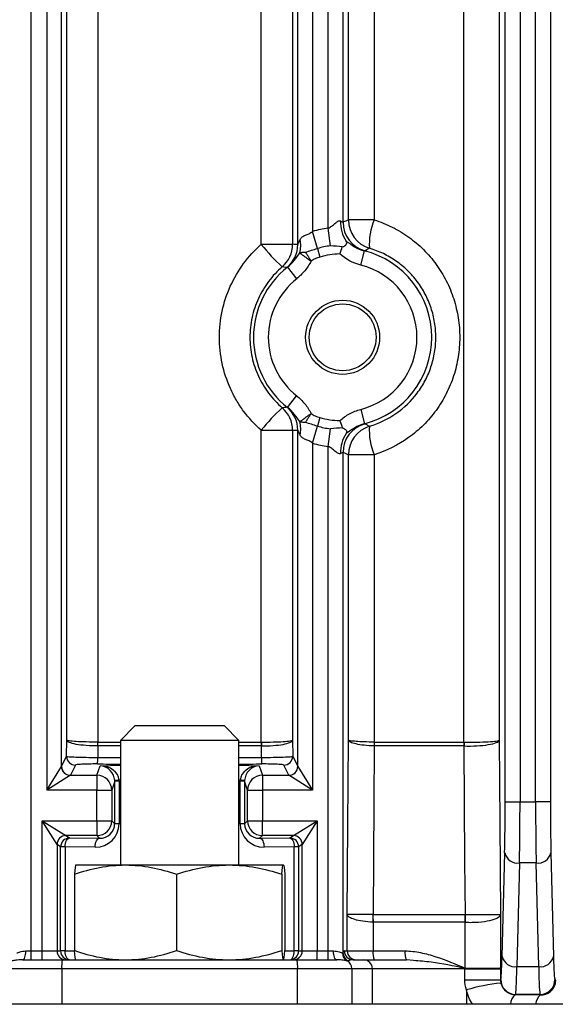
# Model space of a CAD drawing. Header units: millimetres. Extents: x -1311 to -483, y -267 to 512.
# Tile 19 of 58: x -897 to -878, y -213 to -179. Entities that reach past the tile are written whole.
import ezdxf

# ---------------------------------------------------------------- set-up
doc = ezdxf.new("R2010")
doc.units = ezdxf.units.MM

msp = doc.modelspace()

# ---------------------------------------------------------------- linework, layer by layer
at = {"color": 7, "linetype": 'Continuous', "lineweight": 25}
for p, q in [((-896.144, -210.862), (-896.144, -101.462)), ((-880.144, -205.829), (-880.144, -106.495)), ((-879.644, -106.495), (-879.644, -205.829)), ((-879.118, -205.829), (-879.118, -106.495)), ((-878.619, -106.495), (-878.619, -205.829)), ((-895.618, -106.888), (-895.618, -205.437)), ((-895.119, -204.637), (-895.119, -107.688)), ((-894.943, -203.753), (-894.943, -108.572)), ((-893.887, -108.506), (-893.887, -203.819)), ((-881.538, -203.819), (-881.538, -108.506)), ((-880.343, -108.572), (-880.343, -203.753)), ((-888.375, -187.026), (-888.375, -125.299)), ((-887.319, -125.299), (-887.319, -187.026)), ((-887.144, -187.033), (-887.144, -125.292)), ((-886.644, -125.736), (-886.644, -186.589)), ((-886.118, -186.48), (-886.118, -125.844)), ((-885.619, -126.046), (-885.619, -186.279)), ((-885.434, -186.203), (-885.434, -126.122)), ((-884.568, -126.122), (-884.568, -186.203)), ((-884.568, -186.203), (-885.434, -186.203)), ((-886.481, -187.166), (-886.644, -186.589)), ((-886.04, -187.075), (-886.118, -186.48)), ((-888.375, -187.026), (-887.319, -187.026)), ((-886.481, -187.166), (-886.399, -187.455)), ((-885.02, -187.729), (-884.898, -187.245)), ((-887.491, -187.797), (-887.182, -188.19)), ((-887.491, -192.528), (-887.182, -192.135)), ((-885.02, -192.595), (-884.898, -193.08)), ((-886.399, -192.87), (-886.481, -193.158)), ((-888.375, -203.819), (-888.375, -193.299)), ((-888.375, -193.299), (-887.319, -193.299)), ((-887.319, -193.299), (-887.319, -203.753)), ((-887.144, -204.637), (-887.144, -193.292)), ((-886.644, -193.736), (-886.481, -193.158)), ((-886.118, -193.844), (-886.04, -193.25)), ((-886.644, -193.736), (-886.644, -205.437)), ((-886.118, -210.862), (-886.118, -193.844)), ((-885.619, -194.046), (-885.619, -210.924)), ((-885.434, -203.753), (-885.434, -194.122)), ((-884.568, -194.122), (-885.434, -194.122)), ((-884.568, -194.122), (-884.568, -203.819)), ((-892.631, -203.262), (-893.131, -203.762)), ((-892.631, -203.262), (-889.631, -203.262)), ((-889.131, -203.762), (-889.631, -203.262)), ((-894.947, -204.294), (-894.943, -203.753)), ((-893.887, -203.819), (-893.131, -203.819)), ((-893.131, -203.762), (-893.131, -207.962)), ((-893.13, -203.762), (-893.131, -203.762)), ((-889.131, -203.762), (-893.13, -203.762)), ((-889.131, -207.962), (-889.131, -203.762)), ((-889.131, -203.819), (-888.375, -203.819)), ((-887.319, -203.753), (-887.316, -204.294)), ((-884.565, -203.819), (-881.538, -203.819)), ((-893.889, -203.948), (-893.892, -204.334)), ((-893.888, -203.948), (-893.889, -203.948)), ((-893.131, -203.948), (-893.888, -203.948)), ((-888.374, -203.948), (-889.131, -203.948)), ((-888.371, -204.334), (-888.374, -203.948)), ((-888.374, -203.948), (-888.374, -203.948)), ((-881.535, -203.948), (-884.563, -203.948)), ((-895.119, -204.637), (-894.947, -204.294)), ((-894.647, -204.593), (-894.819, -204.936)), ((-893.815, -204.615), (-893.131, -204.595)), ((-889.131, -204.336), (-888.371, -204.334)), ((-889.131, -204.595), (-888.447, -204.615)), ((-887.444, -204.936), (-887.615, -204.593)), ((-887.316, -204.294), (-887.144, -204.637)), ((-895.618, -205.437), (-895.119, -204.638)), ((-893.923, -204.938), (-893.815, -204.615)), ((-888.447, -204.615), (-888.34, -204.938)), ((-887.144, -204.638), (-886.644, -205.437)), ((-894.82, -204.938), (-895.618, -205.437)), ((-894.82, -204.938), (-893.923, -204.938)), ((-893.923, -204.938), (-893.923, -205.437)), ((-893.323, -205.138), (-893.423, -205.437)), ((-893.323, -206.57), (-893.323, -205.138)), ((-893.173, -205.138), (-893.323, -205.138)), ((-893.131, -205.102), (-893.174, -205.103)), ((-893.173, -205.138), (-893.173, -206.57)), ((-889.088, -205.103), (-889.131, -205.102)), ((-889.089, -206.57), (-889.089, -205.138)), ((-888.939, -205.138), (-889.089, -205.138)), ((-888.84, -205.437), (-888.939, -205.138)), ((-888.939, -205.138), (-888.939, -206.57)), ((-888.34, -204.938), (-888.34, -205.437)), ((-888.34, -204.938), (-887.443, -204.938)), ((-886.644, -205.437), (-887.443, -204.938)), ((-893.923, -205.437), (-895.618, -205.437)), ((-893.923, -206.471), (-893.923, -205.437)), ((-893.923, -205.437), (-893.423, -205.437)), ((-893.423, -205.437), (-893.423, -206.471)), ((-888.84, -206.471), (-888.84, -205.437)), ((-888.84, -205.437), (-888.34, -205.437)), ((-888.34, -205.437), (-888.34, -206.471)), ((-886.644, -205.437), (-888.34, -205.437)), ((-880.144, -205.829), (-879.644, -205.829)), ((-879.644, -205.829), (-879.118, -205.829)), ((-878.619, -205.829), (-879.118, -205.829)), ((-895.269, -207.271), (-895.768, -206.471)), ((-895.768, -210.862), (-895.768, -206.471)), ((-895.768, -206.471), (-893.923, -206.471)), ((-895.768, -206.471), (-894.969, -206.971)), ((-893.923, -206.471), (-893.923, -206.971)), ((-893.923, -206.471), (-893.423, -206.471)), ((-893.423, -206.471), (-893.323, -206.57)), ((-893.173, -206.57), (-893.323, -206.57)), ((-888.939, -206.57), (-889.089, -206.57)), ((-888.939, -206.57), (-888.84, -206.471)), ((-888.84, -206.471), (-888.34, -206.471)), ((-888.34, -206.471), (-886.494, -206.471)), ((-888.34, -206.971), (-888.34, -206.471)), ((-887.294, -206.971), (-886.494, -206.471)), ((-886.494, -206.471), (-886.994, -207.271)), ((-886.494, -206.471), (-886.494, -210.862)), ((-893.923, -206.971), (-894.969, -206.971)), ((-894.969, -206.971), (-894.847, -207.052)), ((-894.847, -207.052), (-893.831, -207.062)), ((-893.831, -207.062), (-893.923, -206.971)), ((-888.34, -206.971), (-888.431, -207.062)), ((-888.431, -207.062), (-887.416, -207.052)), ((-887.294, -206.971), (-888.34, -206.971)), ((-887.416, -207.052), (-887.294, -206.971)), ((-895.269, -207.271), (-895.269, -210.862)), ((-895.147, -207.352), (-895.268, -207.271)), ((-895.147, -210.862), (-895.147, -207.352)), ((-894.997, -207.352), (-895.147, -207.352)), ((-893.981, -207.362), (-894.997, -207.352)), ((-894.997, -207.352), (-894.997, -210.862)), ((-887.266, -207.352), (-888.281, -207.362)), ((-887.116, -207.352), (-887.266, -207.352)), ((-887.266, -210.862), (-887.266, -207.352)), ((-886.994, -207.271), (-887.116, -207.352)), ((-887.116, -207.352), (-887.116, -210.862)), ((-886.994, -210.862), (-886.994, -207.271)), ((-880.249, -211.048), (-880.162, -207.55)), ((-878.601, -207.55), (-878.514, -211.048)), ((-879.662, -207.894), (-879.749, -211.392)), ((-879.1, -207.894), (-879.662, -207.894)), ((-879.014, -211.392), (-879.1, -207.894)), ((-894.63, -207.962), (-892.959, -207.962)), ((-892.959, -207.962), (-889.461, -207.962)), ((-889.461, -207.962), (-887.633, -207.962)), ((-894.683, -208.275), (-894.683, -210.85)), ((-891.236, -208.275), (-891.236, -210.85)), ((-887.685, -208.275), (-887.685, -210.85)), ((-887.58, -208.275), (-887.58, -210.85)), ((-885.475, -210.862), (-885.475, -209.631)), ((-884.605, -209.894), (-884.605, -210.862)), ((-884.599, -209.635), (-881.498, -209.635)), ((-881.491, -209.894), (-884.594, -209.894)), ((-881.491, -211.444), (-881.491, -209.894)), ((-880.301, -209.631), (-880.301, -211.435)), ((-896.324, -210.862), (-896.144, -210.862)), ((-896.144, -211.162), (-896.144, -210.862)), ((-896.144, -210.862), (-895.768, -210.862)), ((-895.768, -211.162), (-895.768, -210.862)), ((-895.768, -210.862), (-895.269, -210.862)), ((-895.269, -210.862), (-895.147, -210.862)), ((-894.997, -210.862), (-895.147, -210.862)), ((-894.997, -210.862), (-894.68, -210.862)), ((-887.582, -210.862), (-887.266, -210.862)), ((-887.116, -210.862), (-887.266, -210.862)), ((-887.116, -210.862), (-886.994, -210.862)), ((-886.994, -210.862), (-886.494, -210.862)), ((-886.494, -211.162), (-886.494, -210.862)), ((-886.494, -210.862), (-886.118, -210.862)), ((-886.118, -211.162), (-886.118, -210.862)), ((-886.118, -210.862), (-885.938, -210.862)), ((-885.572, -210.862), (-885.475, -210.862)), ((-885.475, -210.862), (-884.605, -210.862)), ((-884.605, -210.862), (-883.524, -210.862)), ((-896.432, -211.162), (-895.092, -211.162)), ((-895.092, -211.162), (-887.171, -211.162)), ((-887.171, -211.162), (-885.83, -211.162)), ((-885.272, -211.162), (-884.921, -211.162)), ((-884.921, -211.162), (-883.479, -211.162)), ((-883.237, -211.185), (-883.479, -211.162)), ((-895.112, -211.462), (-896.946, -211.462)), ((-887.15, -211.462), (-895.112, -211.462)), ((-895.112, -211.462), (-895.112, -212.662)), ((-887.15, -212.662), (-887.15, -211.462)), ((-885.317, -211.462), (-887.15, -211.462)), ((-885.317, -211.462), (-885.317, -212.662)), ((-884.625, -211.462), (-885.317, -211.462)), ((-884.625, -212.662), (-884.625, -211.462)), ((-881.505, -211.462), (-884.625, -211.462)), ((-881.505, -211.832), (-881.505, -211.462)), ((-881.505, -211.462), (-880.301, -211.462)), ((-880.301, -211.462), (-880.301, -211.832)), ((-879.749, -211.392), (-879.014, -211.392)), ((-881.505, -211.832), (-880.301, -211.832)), ((-880.301, -211.832), (-880.295, -211.826)), ((-878.468, -211.826), (-878.438, -211.856)), ((-881.453, -212.175), (-881.453, -212.662)), ((-879.795, -212.326), (-879.809, -212.34)), ((-878.968, -212.326), (-879.795, -212.326)), ((-878.948, -212.345), (-878.968, -212.326)), ((-849.094, -212.662), (-950.581, -212.662))]:
    msp.add_line(p, q, dxfattribs=at)
at = {"color": 7, "linetype": 'Continuous', "lineweight": 25, "flags": 128}
for points in [[(-885.475, -209.631), (-885.454, -206.629), (-885.434, -203.753)], [(-880.343, -203.753), (-880.323, -206.542), (-880.301, -209.631)], [(-884.563, -203.948), (-884.575, -205.878), (-884.599, -209.635)], [(-881.487, -209.635), (-881.501, -207.832), (-881.532, -203.948)], [(-894.997, -207.352), (-894.994, -207.294), (-894.985, -207.238), (-894.971, -207.187), (-894.952, -207.141), (-894.93, -207.104), (-894.904, -207.076), (-894.876, -207.059), (-894.847, -207.052)], [(-893.981, -207.362), (-893.978, -207.304), (-893.969, -207.248), (-893.955, -207.197), (-893.937, -207.152), (-893.914, -207.114), (-893.888, -207.086), (-893.86, -207.069), (-893.831, -207.062)], [(-888.431, -207.062), (-888.402, -207.069), (-888.374, -207.086), (-888.349, -207.114), (-888.326, -207.152), (-888.307, -207.197), (-888.293, -207.248), (-888.285, -207.304), (-888.281, -207.362)], [(-887.416, -207.052), (-887.387, -207.059), (-887.359, -207.076), (-887.333, -207.104), (-887.31, -207.141), (-887.292, -207.187), (-887.278, -207.238), (-887.269, -207.294), (-887.266, -207.352)], [(-896.432, -211.162), (-896.411, -211.157), (-896.391, -211.14), (-896.372, -211.112), (-896.356, -211.075), (-896.343, -211.029), (-896.333, -210.977), (-896.326, -210.921), (-896.324, -210.862)], [(-894.847, -211.162), (-894.876, -211.157), (-894.904, -211.14), (-894.93, -211.112), (-894.953, -211.075), (-894.972, -211.029), (-894.986, -210.977), (-894.994, -210.921), (-894.997, -210.862)], [(-887.416, -211.162), (-887.386, -211.157), (-887.358, -211.14), (-887.332, -211.112), (-887.31, -211.075), (-887.291, -211.029), (-887.277, -210.977), (-887.269, -210.921), (-887.266, -210.862)], [(-885.83, -211.162), (-885.851, -211.157), (-885.872, -211.14), (-885.89, -211.112), (-885.907, -211.075), (-885.92, -211.029), (-885.93, -210.977), (-885.936, -210.921), (-885.938, -210.862)]]:
    msp.add_lwpolyline(points, dxfattribs=at)
at = {"color": 7, "linetype": 'Continuous', "lineweight": 25}
for radius in [1.25, 1.128]:
    msp.add_circle((-885.631, -190.162), radius, dxfattribs=at)
for centre, radius, start, end in [((-884.643, -186.307), 1.059, 176.2621, 215.321), ((-884.618, -186.279), 1, 180.0147, 255.3602), ((-884.433, -186.203), 1, 180.0133, 253.1464), ((-882.698, -186.997), 2.032, 156.9806, 184.5893), ((-885.631, -190.162), 3.714, 97.5356, 105.8262), ((-888.006, -187.065), 0.962, 344.805, 11.7302), ((-883.343, -183.049), 6.415, 218.3216, 227.5976), ((-888.32, -187.026), 1, 310.619, 0.0013), ((-888.144, -187.033), 1, 308.7783, 0.0001), ((-885.631, -190.162), 3.114, 97.5356, 105.8262), ((-885.631, -190.162), 3.009, 284.1076, 75.8924), ((-885.631, -190.162), 2.814, 91.9985, 105.8262), ((-885.631, -190.162), 3.009, 128.167, 231.833), ((-885.631, -190.162), 2.509, 284.1076, 75.8924), ((-885.631, -190.162), 2.509, 128.167, 231.833), ((-883.343, -197.276), 6.415, 132.4024, 141.6784), ((-888.32, -193.299), 1, 359.9987, 49.381), ((-888.144, -193.292), 1, 359.9999, 51.2217), ((-885.631, -190.162), 2.814, 254.1738, 268.0015), ((-888.006, -193.26), 0.962, 348.2698, 15.195), ((-885.631, -190.162), 3.114, 254.1738, 262.4644), ((-884.618, -194.046), 1, 104.6398, 179.9853), ((-884.433, -194.122), 1, 106.8536, 179.9867), ((-882.698, -193.328), 2.032, 175.4107, 203.0194), ((-884.643, -194.018), 1.059, 144.679, 183.7379), ((-885.631, -190.162), 3.714, 254.1738, 262.4644), ((-902.653, -203.853), 8.765, 359.3795, 0.2254), ((-902.495, -203.819), 8.607, 359.1444, 0.0058), ((-879.768, -203.819), 8.607, 179.9942, 180.8556), ((-879.609, -203.853), 8.765, 179.7746, 180.6205), ((-880.956, -203.896), 3.613, 178.7748, 180.8254), ((-880.951, -203.819), 3.615, 179.9863, 182.0381), ((-879.063, -203.819), 2.476, 179.9805, 182.9769), ((-878.987, -203.874), 2.546, 178.7441, 181.6565), ((-894.647, -204.293), 0.3, 180.1214, 269.9376), ((-894.911, -204.371), 1.02, 349.534, 2.0609), ((-887.352, -204.371), 1.02, 177.9391, 190.466), ((-887.616, -204.293), 0.3, 270.0624, 359.8786), ((-894.818, -204.636), 0.3, 180.1214, 269.9376), ((-894.819, -204.637), 0.301, 180.1836, 269.8164), ((-887.444, -204.636), 0.3, 270.0624, 359.8786), ((-887.444, -204.637), 0.301, 270.1836, 359.8164), ((-893.923, -205.438), 0.5, 0.0962, 89.9736), ((-893.145, -206.285), 1.182, 91.4378, 98.724), ((-889.118, -206.285), 1.182, 81.276, 88.5622), ((-888.34, -205.438), 0.5, 90.0264, 179.9038), ((-893.923, -206.471), 0.5, 270.0204, 359.9796), ((-888.34, -206.471), 0.5, 180.0204, 269.9796), ((-894.969, -207.271), 0.3, 90.046, 179.954), ((-894.968, -207.271), 0.3, 90.0361, 179.9748), ((-894.847, -207.352), 0.3, 90.0361, 179.9748), ((-887.416, -207.352), 0.3, 0.0252, 89.9639), ((-887.294, -207.271), 0.3, 0.046, 89.954), ((-887.294, -207.271), 0.3, 0.0252, 89.9639), ((-879.72, -207.443), 0.455, 193.6563, 277.2418), ((-879.043, -207.443), 0.455, 262.7582, 346.3437), ((-892.104, -209.738), 7.501, 358.8124, 0.788), ((-892.089, -209.892), 7.495, 359.9868, 1.9658), ((-886.577, -209.892), 5.085, 359.9809, 2.8983), ((-886.711, -209.783), 5.226, 358.7811, 1.6191), ((-894.969, -210.862), 0.3, 179.9902, 269.9902), ((-894.847, -210.862), 0.3, 179.9902, 269.9902), ((-887.416, -210.862), 0.3, 270.0098, 0.0098), ((-887.294, -210.862), 0.3, 270.0098, 0.0098), ((-885.272, -210.862), 0.3, 179.9902, 269.9902), ((-885.175, -210.862), 0.3, 179.9902, 269.9902), ((-883.995, -210.936), 0.614, 173.0999, 201.6278), ((-882.993, -210.936), 0.537, 172.1523, 204.9799), ((-893.995, -211.388), 1.12, 168.3918, 183.8221), ((-888.268, -211.388), 1.12, 356.1779, 11.6082), ((-885.34, -210.933), 0.297, 178.7465, 241.8552), ((-885.319, -210.923), 0.3, 180.158, 244.2945), ((-885.617, -211.461), 0.3, 359.813, 62.7041), ((-884.923, -211.46), 0.298, 359.5648, 89.5581), ((-879.807, -210.94), 0.455, 193.6563, 277.2418), ((-878.956, -210.94), 0.455, 262.7582, 346.3437), ((-879.944, -212.079), 1.683, 157.7435, 158.1216), ((-879.92, -211.448), 1.571, 179.8546, 180.1923), ((-879.795, -211.826), 0.5, 180.046, 269.954), ((-878.968, -211.826), 0.5, 270.046, 359.954), ((-879.421, -219.462), 7.566, 96.5774, 105.5752), ((-879.56, -212.662), 0.407, 127.7335, 180.0572), ((-878.723, -212.669), 0.394, 124.8702, 179.0733)]:
    msp.add_arc(centre, radius, start, end, dxfattribs=at)
for centre, major_axis, ratio, start_param, end_param in [((-882.626, -190.162), (6.008, 0), 0.745432, 2.057013, 2.092178), ((-887.437, -190.162), (4.209, 0), 0.745432, 1.501097, 1.542795), ((-887.437, -190.162), (4.209, 0), 0.745432, 4.74039, 4.782088), ((-882.626, -190.162), (6.008, 0), 0.745432, 4.191008, 4.226172), ((-891.131, -202.01), (48.648, 0), 0.052413, 4.655285, 4.671266), ((-891.131, -202.01), (48.648, 0), 0.052413, 4.753512, 4.769493), ((-895.618, -204.636), (0.5, 0), 0.083852, 6.230825, 6.257005), ((-893.815, -205.115), (-0.298, 0.412), 0.95044, 4.106586, 5.632043), ((-893.815, -205.115), (0.641, -0.027), 0.777384, 0.078442, 1.603898), ((-888.447, -205.115), (0.641, 0.027), 0.777384, 1.537695, 3.063151), ((-888.447, -205.115), (0.298, 0.412), 0.95044, 0.651142, 2.176599), ((-886.644, -204.636), (0.5, 0), 0.083852, 3.167773, 3.193953), ((-895.618, -204.935), (0.8, 0), 0.052408, 6.230825, 6.257005), ((-893.832, -205.164), (0.407, 0.321), 0.949144, 5.640689, 5.685116), ((-893.982, -205.164), (0.649, 0.498), 0.96798, 5.64427, 5.688697), ((-888.281, -205.164), (0.649, -0.498), 0.96798, 3.736081, 3.780508), ((-888.431, -205.164), (0.407, -0.321), 0.949144, 3.739662, 3.784089), ((-886.644, -204.935), (0.8, 0), 0.052408, 3.167773, 3.193953), ((-880.21, -205.829), (0, 2.5), 0.026186, 3.953171, 4.712389), ((-879.71, -205.829), (0, 3), 0.021822, 3.953171, 4.712389), ((-879.053, -205.829), (0, 3), 0.021822, 1.570796, 2.330015), ((-878.553, -205.829), (0, 2.5), 0.026186, 1.570796, 2.330015), ((-893.982, -206.562), (0.745, -0.317), 0.985565, 5.110153, 6.680644), ((-893.832, -206.562), (0.468, -0.202), 0.97695, 5.111352, 6.681844), ((-888.281, -206.562), (0.745, 0.317), 0.985565, 2.744134, 4.314625), ((-888.431, -206.562), (0.468, 0.202), 0.97695, 2.742934, 4.313426), ((-894.968, -206.471), (0, 0.5), 0.041897, 3.115413, 3.124139), ((-887.294, -206.471), (0, 0.5), 0.041897, 3.159046, 3.167773), ((-895.268, -206.471), (0, 0.8), 0.026186, 3.115413, 3.124139), ((-886.995, -206.471), (0, 0.8), 0.026186, 3.159046, 3.167773), ((-885.572, -211.462), (0, 0.6), 0.177099, 0, 0.45604), ((-885.272, -211.462), (0.402, 0), 0.746822, 1.570796, 2.026836), ((-880.296, -209.327), (0, 2.5), 0.026186, 3.167773, 3.953171), ((-878.466, -209.327), (0, 2.5), 0.026186, 2.330015, 3.115413), ((-879.797, -209.327), (0, 3), 0.021822, 3.167773, 3.953171), ((-878.966, -209.327), (0, 3), 0.021822, 2.330015, 3.115413), ((-891.131, -213.656), (51.5, 0), 0.026186, 1.331966, 1.349139)]:
    msp.add_ellipse(centre, major_axis=major_axis, ratio=ratio, start_param=start_param, end_param=end_param, dxfattribs=at)
for points, knots in [([(-886.118, -186.48), (-886.074, -186.463), (-886.034, -186.437), (-885.96, -186.381), (-885.925, -186.351), (-885.857, -186.295), (-885.823, -186.268), (-885.757, -186.233), (-885.724, -186.225), (-885.699, -186.237)], [0, 0, 0, 0, 0.25, 0.25, 0.5, 0.5, 0.75, 0.75, 1, 1, 1, 1]), ([(-884.568, -186.203), (-884.358, -186.267), (-884.155, -186.348), (-883.762, -186.543), (-883.574, -186.657), (-883.221, -186.91), (-883.056, -187.051), (-882.746, -187.359), (-882.602, -187.527), (-882.346, -187.88), (-882.233, -188.066), (-882.034, -188.456), (-881.949, -188.662), (-881.815, -189.079), (-881.764, -189.292), (-881.696, -189.725), (-881.679, -189.948), (-881.679, -190.387), (-881.697, -190.605), (-881.765, -191.037), (-881.817, -191.254), (-881.953, -191.671), (-882.036, -191.873), (-882.234, -192.262), (-882.35, -192.45), (-882.608, -192.805), (-882.75, -192.97), (-883.057, -193.276), (-883.225, -193.418), (-883.759, -193.801), (-884.147, -193.993), (-884.568, -194.122)], [0, 0, 0, 0, 0.0625, 0.0625, 0.125, 0.125, 0.1875, 0.1875, 0.25, 0.25, 0.3125, 0.3125, 0.375, 0.375, 0.4375, 0.4375, 0.5, 0.5, 0.5625, 0.5625, 0.625, 0.625, 0.6875, 0.6875, 0.75, 0.75, 0.8125, 0.8125, 0.875, 0.875, 1, 1, 1, 1]), ([(-887.063, -186.87), (-887.046, -186.834), (-887.023, -186.803), (-886.964, -186.753), (-886.928, -186.735), (-886.849, -186.703), (-886.806, -186.688), (-886.722, -186.647), (-886.681, -186.62), (-886.644, -186.589)], [0, 0, 0, 0, 0.25, 0.25, 0.5, 0.5, 0.75, 0.75, 1, 1, 1, 1]), ([(-887.144, -187.033), (-887.143, -187.033), (-887.132, -187.009), (-887.102, -186.948), (-887.084, -186.91), (-887.063, -186.87)], [0, 0, 0, 0, 0.5, 0.5, 1, 1, 1, 1]), ([(-885.641, -187.112), (-885.587, -187.09), (-885.542, -187.063), (-885.49, -186.998), (-885.487, -186.96), (-885.507, -186.919)], [0, 0, 0, 0, 0.5, 0.5, 1, 1, 1, 1]), ([(-885.507, -186.919), (-885.416, -186.98), (-885.326, -187.05), (-885.125, -187.167), (-885.014, -187.216), (-884.898, -187.245)], [0, 0, 0, 0, 0.5, 0.5, 1, 1, 1, 1]), ([(-888.375, -193.299), (-888.6, -193.102), (-888.798, -192.885), (-889.06, -192.531), (-889.141, -192.409), (-889.29, -192.153), (-889.359, -192.02), (-889.541, -191.615), (-889.632, -191.335), (-889.756, -190.757), (-889.788, -190.458), (-889.788, -189.869), (-889.757, -189.573), (-889.633, -188.992), (-889.542, -188.712), (-889.3, -188.174), (-889.148, -187.914), (-888.799, -187.44), (-888.6, -187.223), (-888.375, -187.026)], [0, 0, 0, 0, 0.125, 0.125, 0.1875, 0.1875, 0.25, 0.25, 0.375, 0.375, 0.5, 0.5, 0.625, 0.625, 0.75, 0.75, 0.875, 0.875, 1, 1, 1, 1]), ([(-887.491, -187.797), (-887.404, -187.729), (-887.33, -187.651), (-887.197, -187.485), (-887.139, -187.399), (-887.077, -187.317)], [0, 0, 0, 0, 0.5, 0.5, 1, 1, 1, 1]), ([(-887.077, -187.317), (-887.071, -187.315), (-887.06, -187.309), (-887.033, -187.301), (-886.994, -187.294), (-886.942, -187.29), (-886.905, -187.291), (-886.886, -187.291)], [0, 0, 0, 0, 0.122325, 0.250342, 0.499566, 0.745781, 1, 1, 1, 1]), ([(-887.077, -187.317), (-887.077, -187.317), (-887.077, -187.317), (-887.076, -187.318), (-887.076, -187.318), (-887.072, -187.321), (-887.065, -187.326), (-887.056, -187.332), (-887.041, -187.343), (-887.029, -187.352), (-886.991, -187.379), (-886.961, -187.401), (-886.892, -187.45), (-886.855, -187.477), (-886.796, -187.519), (-886.775, -187.534), (-886.735, -187.563), (-886.714, -187.578), (-886.693, -187.593)], [0, 0, 0, 0, 0.001953, 0.001953, 0.007812, 0.007812, 0.0625, 0.125, 0.125, 0.25, 0.25, 0.5, 0.5, 0.75, 0.75, 0.875, 0.875, 1, 1, 1, 1]), ([(-886.886, -187.291), (-886.82, -187.27), (-886.753, -187.248), (-886.618, -187.206), (-886.549, -187.186), (-886.481, -187.166)], [0, 0, 0, 0, 0.5, 0.5, 1, 1, 1, 1]), ([(-886.886, -187.291), (-886.876, -187.306), (-886.858, -187.334), (-886.828, -187.382), (-886.798, -187.429), (-886.769, -187.474), (-886.742, -187.517), (-886.717, -187.556), (-886.701, -187.581), (-886.693, -187.593)], [0, 0, 0, 0, 0.181329, 0.349599, 0.504978, 0.647604, 0.777591, 0.89503, 1, 1, 1, 1]), ([(-884.723, -187.16), (-884.731, -187.164), (-884.738, -187.168), (-884.745, -187.172), (-884.788, -187.196), (-884.829, -187.221), (-884.871, -187.246)], [0.00095569, 0.00095569, 0.00095569, 0.00095569, 0.002, 0.002, 0.002, 0.008023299, 0.008023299, 0.008023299, 0.008023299]), ([(-884.723, -193.165), (-884.402, -193.069), (-884.104, -192.925), (-883.556, -192.543), (-883.315, -192.312), (-883.014, -191.91), (-882.923, -191.767), (-882.768, -191.472), (-882.702, -191.318), (-882.595, -190.999), (-882.554, -190.833), (-882.5, -190.502), (-882.486, -190.335), (-882.486, -189.998), (-882.499, -189.827), (-882.553, -189.494), (-882.593, -189.332), (-882.699, -189.013), (-882.766, -188.856), (-882.922, -188.56), (-883.011, -188.419), (-883.21, -188.152), (-883.322, -188.025), (-883.562, -187.794), (-883.69, -187.688), (-883.962, -187.499), (-884.106, -187.414), (-884.407, -187.268), (-884.563, -187.208), (-884.723, -187.16)], [0, 0, 0, 0, 0.125, 0.125, 0.25, 0.25, 0.3125, 0.3125, 0.375, 0.375, 0.4375, 0.4375, 0.5, 0.5, 0.5625, 0.5625, 0.625, 0.625, 0.6875, 0.6875, 0.75, 0.75, 0.8125, 0.8125, 0.875, 0.875, 0.9375, 0.9375, 1, 1, 1, 1]), ([(-886.693, -187.593), (-886.757, -187.707), (-886.827, -187.817), (-886.988, -188.018), (-887.079, -188.109), (-887.182, -188.19)], [0, 0, 0, 0, 0.5, 0.5, 1, 1, 1, 1]), ([(-886.399, -187.455), (-886.452, -187.47), (-886.503, -187.488), (-886.601, -187.533), (-886.649, -187.559), (-886.693, -187.593)], [0, 0, 0, 0, 0.5, 0.5, 1, 1, 1, 1]), ([(-887.668, -187.785), (-887.841, -187.933), (-887.994, -188.097), (-888.264, -188.455), (-888.381, -188.651), (-888.569, -189.06), (-888.64, -189.272), (-888.737, -189.714), (-888.761, -189.939), (-888.761, -190.388), (-888.736, -190.615), (-888.639, -191.055), (-888.568, -191.267), (-888.38, -191.677), (-888.262, -191.872), (-887.993, -192.228), (-887.841, -192.392), (-887.668, -192.539)], [0, 0, 0, 0, 0.125, 0.125, 0.25, 0.25, 0.375, 0.375, 0.5, 0.5, 0.625, 0.625, 0.75, 0.75, 0.875, 0.875, 1, 1, 1, 1]), ([(-887.518, -187.812), (-887.533, -187.809), (-887.548, -187.807), (-887.563, -187.804), (-887.598, -187.797), (-887.633, -187.791), (-887.668, -187.785)], [0, 0, 0, 0, 0.002, 0.002, 0.002, 0.006695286, 0.006695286, 0.006695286, 0.006695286]), ([(-887.182, -192.135), (-887.078, -192.216), (-886.988, -192.307), (-886.827, -192.508), (-886.757, -192.618), (-886.693, -192.732)], [0, 0, 0, 0, 0.5, 0.5, 1, 1, 1, 1]), ([(-887.668, -192.539), (-887.661, -192.538), (-887.654, -192.537), (-887.646, -192.536), (-887.603, -192.529), (-887.561, -192.521), (-887.518, -192.512)], [0.001024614, 0.001024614, 0.001024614, 0.001024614, 0.002, 0.002, 0.002, 0.007719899, 0.007719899, 0.007719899, 0.007719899]), ([(-887.077, -193.008), (-887.139, -192.926), (-887.197, -192.84), (-887.329, -192.675), (-887.403, -192.596), (-887.491, -192.528)], [0, 0, 0, 0, 0.5, 0.5, 1, 1, 1, 1]), ([(-885.729, -192.975), (-885.626, -192.886), (-885.514, -192.806), (-885.278, -192.678), (-885.153, -192.629), (-885.02, -192.595)], [0, 0, 0, 0, 0.5, 0.5, 1, 1, 1, 1]), ([(-887.077, -193.008), (-887.07, -193.002), (-887.055, -192.991), (-887.021, -192.967), (-886.979, -192.937), (-886.924, -192.898), (-886.833, -192.831), (-886.75, -192.772), (-886.693, -192.732)], [0, 0, 0, 0, 0.115408, 0.237213, 0.365867, 0.501842, 0.661587, 1, 1, 1, 1]), ([(-886.885, -193.034), (-886.876, -193.019), (-886.858, -192.991), (-886.827, -192.943), (-886.797, -192.896), (-886.769, -192.85), (-886.741, -192.808), (-886.716, -192.768), (-886.701, -192.743), (-886.693, -192.732)], [0, 0, 0, 0, 0.18127, 0.349499, 0.504855, 0.647478, 0.777483, 0.894963, 1, 1, 1, 1]), ([(-886.693, -192.732), (-886.65, -192.766), (-886.601, -192.792), (-886.503, -192.836), (-886.452, -192.855), (-886.399, -192.87)], [0, 0, 0, 0, 0.5, 0.5, 1, 1, 1, 1]), ([(-887.063, -193.455), (-887.084, -193.415), (-887.102, -193.377), (-887.132, -193.315), (-887.143, -193.292), (-887.144, -193.292)], [0, 0, 0, 0, 0.5, 0.5, 1, 1, 1, 1]), ([(-886.885, -193.034), (-886.904, -193.034), (-886.942, -193.034), (-886.994, -193.031), (-887.033, -193.024), (-887.06, -193.016), (-887.071, -193.01), (-887.077, -193.008)], [0, 0, 0, 0, 0.254241, 0.500439, 0.749663, 0.876666, 1, 1, 1, 1]), ([(-886.481, -193.158), (-886.549, -193.139), (-886.618, -193.119), (-886.753, -193.077), (-886.819, -193.055), (-886.885, -193.034)], [0, 0, 0, 0, 0.5, 0.5, 1, 1, 1, 1]), ([(-885.641, -193.212), (-885.587, -193.235), (-885.542, -193.262), (-885.49, -193.327), (-885.487, -193.365), (-885.507, -193.406)], [0, 0, 0, 0, 0.5, 0.5, 1, 1, 1, 1]), ([(-884.898, -193.08), (-885.014, -193.109), (-885.122, -193.156), (-885.325, -193.274), (-885.416, -193.345), (-885.507, -193.406)], [0, 0, 0, 0, 0.5, 0.5, 1, 1, 1, 1]), ([(-884.871, -193.079), (-884.857, -193.087), (-884.843, -193.095), (-884.83, -193.104), (-884.794, -193.125), (-884.759, -193.145), (-884.723, -193.165)], [0, 0, 0, 0, 0.002, 0.002, 0.002, 0.00706761, 0.00706761, 0.00706761, 0.00706761]), ([(-886.644, -193.736), (-886.681, -193.704), (-886.721, -193.678), (-886.805, -193.637), (-886.849, -193.622), (-886.928, -193.59), (-886.964, -193.571), (-887.022, -193.522), (-887.045, -193.491), (-887.063, -193.455)], [0, 0, 0, 0, 0.25, 0.25, 0.5, 0.5, 0.75, 0.75, 1, 1, 1, 1]), ([(-885.699, -194.087), (-885.724, -194.1), (-885.757, -194.092), (-885.823, -194.056), (-885.857, -194.03), (-885.925, -193.974), (-885.96, -193.944), (-886.034, -193.888), (-886.074, -193.862), (-886.118, -193.844)], [0, 0, 0, 0, 0.25, 0.25, 0.5, 0.5, 0.75, 0.75, 1, 1, 1, 1]), ([(-893.889, -203.948), (-894.023, -203.949), (-894.157, -203.944), (-894.408, -203.925), (-894.524, -203.911), (-894.719, -203.875), (-894.799, -203.853), (-894.909, -203.805), (-894.94, -203.779), (-894.943, -203.753)], [0, 0, 0, 0, 0.25, 0.25, 0.5, 0.5, 0.75, 0.75, 1, 1, 1, 1]), ([(-893.888, -203.819), (-894.023, -203.819), (-894.156, -203.817), (-894.407, -203.811), (-894.524, -203.806), (-894.719, -203.794), (-894.799, -203.786), (-894.909, -203.77), (-894.94, -203.761), (-894.943, -203.753)], [0, 0, 0, 0, 0.25, 0.25, 0.5, 0.5, 0.75, 0.75, 1, 1, 1, 1]), ([(-888.374, -203.948), (-888.239, -203.949), (-888.106, -203.944), (-887.855, -203.925), (-887.738, -203.911), (-887.543, -203.875), (-887.463, -203.853), (-887.354, -203.805), (-887.323, -203.779), (-887.319, -203.753)], [0, 0, 0, 0, 0.25, 0.25, 0.5, 0.5, 0.75, 0.75, 1, 1, 1, 1]), ([(-888.374, -203.819), (-888.24, -203.819), (-888.106, -203.817), (-887.855, -203.811), (-887.739, -203.806), (-887.544, -203.794), (-887.464, -203.786), (-887.354, -203.77), (-887.323, -203.761), (-887.319, -203.753)], [0, 0, 0, 0, 0.25, 0.25, 0.5, 0.5, 0.75, 0.75, 1, 1, 1, 1]), ([(-884.569, -203.948), (-884.686, -203.944), (-884.798, -203.936), (-885.007, -203.913), (-885.1, -203.899), (-885.258, -203.863), (-885.32, -203.843), (-885.407, -203.799), (-885.431, -203.776), (-885.434, -203.753)], [0, 0, 0, 0, 0.25, 0.25, 0.5, 0.5, 0.75, 0.75, 1, 1, 1, 1]), ([(-884.568, -203.819), (-884.686, -203.817), (-884.798, -203.815), (-885.007, -203.807), (-885.1, -203.802), (-885.257, -203.79), (-885.32, -203.783), (-885.407, -203.768), (-885.431, -203.761), (-885.434, -203.753)], [0, 0, 0, 0, 0.25, 0.25, 0.5, 0.5, 0.75, 0.75, 1, 1, 1, 1]), ([(-881.533, -203.819), (-881.389, -203.82), (-881.242, -203.82), (-880.961, -203.815), (-880.828, -203.81), (-880.604, -203.797), (-880.511, -203.79), (-880.382, -203.772), (-880.346, -203.762), (-880.343, -203.753)], [0, 0, 0, 0, 0.25, 0.25, 0.5, 0.5, 0.75, 0.75, 1, 1, 1, 1]), ([(-881.532, -203.948), (-881.389, -203.953), (-881.241, -203.951), (-880.961, -203.936), (-880.828, -203.922), (-880.603, -203.885), (-880.511, -203.862), (-880.382, -203.81), (-880.346, -203.781), (-880.343, -203.753)], [0, 0, 0, 0, 0.25, 0.25, 0.5, 0.5, 0.75, 0.75, 1, 1, 1, 1]), ([(-894.947, -204.294), (-894.944, -204.299), (-894.914, -204.304), (-894.805, -204.314), (-894.726, -204.318), (-894.532, -204.326), (-894.416, -204.329), (-894.163, -204.333), (-894.028, -204.334), (-893.892, -204.334)], [0, 0, 0, 0, 0.25, 0.25, 0.5, 0.5, 0.75, 0.75, 1, 1, 1, 1]), ([(-893.908, -204.556), (-894.004, -204.555), (-894.1, -204.556), (-894.278, -204.56), (-894.36, -204.563), (-894.495, -204.57), (-894.55, -204.574), (-894.624, -204.583), (-894.645, -204.588), (-894.647, -204.593)], [0, 0, 0, 0, 0.25, 0.25, 0.5, 0.5, 0.75, 0.75, 1, 1, 1, 1]), ([(-893.892, -204.334), (-893.692, -204.334), (-893.439, -204.335), (-893.185, -204.336), (-893.131, -204.336)], [0, 0, 0, 0, 0.788376, 1, 1, 1, 1]), ([(-888.371, -204.334), (-888.235, -204.334), (-888.098, -204.333), (-887.847, -204.329), (-887.73, -204.326), (-887.536, -204.318), (-887.457, -204.314), (-887.349, -204.304), (-887.319, -204.299), (-887.316, -204.294)], [0, 0, 0, 0, 0.25, 0.25, 0.5, 0.5, 0.75, 0.75, 1, 1, 1, 1]), ([(-887.615, -204.593), (-887.618, -204.588), (-887.638, -204.583), (-887.713, -204.574), (-887.767, -204.57), (-887.97, -204.559), (-888.162, -204.555), (-888.355, -204.556)], [0, 0, 0, 0, 0.25, 0.25, 0.5, 0.5, 1, 1, 1, 1]), ([(-884.605, -209.894), (-884.725, -209.889), (-884.839, -209.878), (-885.051, -209.847), (-885.145, -209.827), (-885.302, -209.778), (-885.363, -209.751), (-885.427, -209.707), (-885.444, -209.692), (-885.467, -209.662), (-885.474, -209.646), (-885.475, -209.631)], [0, 0, 0, 0, 0.25, 0.25, 0.5, 0.5, 0.75, 0.75, 0.875, 0.875, 1, 1, 1, 1]), ([(-884.604, -209.635), (-884.724, -209.635), (-884.839, -209.635), (-885.05, -209.635), (-885.144, -209.634), (-885.301, -209.633), (-885.363, -209.633), (-885.427, -209.632), (-885.444, -209.632), (-885.467, -209.631), (-885.474, -209.631), (-885.475, -209.631)], [0, 0, 0, 0, 0.25, 0.25, 0.5, 0.5, 0.75, 0.75, 0.875, 0.875, 1, 1, 1, 1]), ([(-881.487, -209.635), (-881.414, -209.635), (-881.341, -209.635), (-881.196, -209.635), (-881.122, -209.635), (-880.91, -209.635), (-880.777, -209.635), (-880.555, -209.634), (-880.464, -209.633), (-880.339, -209.632), (-880.305, -209.631), (-880.301, -209.631)], [0, 0, 0, 0, 0.125, 0.125, 0.25, 0.25, 0.5, 0.5, 0.75, 0.75, 1, 1, 1, 1]), ([(-881.486, -209.894), (-881.413, -209.897), (-881.341, -209.898), (-881.195, -209.896), (-881.121, -209.893), (-880.909, -209.877), (-880.776, -209.857), (-880.554, -209.807), (-880.464, -209.776), (-880.339, -209.706), (-880.305, -209.668), (-880.301, -209.631)], [0, 0, 0, 0, 0.125, 0.125, 0.25, 0.25, 0.5, 0.5, 0.75, 0.75, 1, 1, 1, 1]), ([(-896.627, -210.926), (-896.606, -210.921), (-896.567, -210.906), (-896.464, -210.877), (-896.399, -210.862), (-896.324, -210.862)], [0, 0, 0, 0, 0.5, 0.5, 1, 1, 1, 1]), ([(-885.938, -210.862), (-885.864, -210.862), (-885.799, -210.877), (-885.696, -210.906), (-885.657, -210.921), (-885.636, -210.926)], [0, 0, 0, 0, 0.5, 0.5, 1, 1, 1, 1]), ([(-883.524, -210.862), (-883.346, -210.862), (-883.171, -210.885), (-882.826, -210.953), (-882.655, -211.001), (-882.151, -211.165), (-881.825, -211.303), (-881.501, -211.442)], [0, 0, 0, 0, 0.25, 0.25, 0.5, 0.5, 1, 1, 1, 1]), ([(-896.432, -211.162), (-896.522, -211.162), (-896.597, -211.17), (-896.715, -211.185), (-896.758, -211.192), (-896.783, -211.194)], [0, 0, 0, 0, 0.5, 0.5, 1, 1, 1, 1]), ([(-885.48, -211.194), (-885.505, -211.192), (-885.548, -211.185), (-885.666, -211.17), (-885.741, -211.162), (-885.83, -211.162)], [0, 0, 0, 0, 0.5, 0.5, 1, 1, 1, 1]), ([(-881.505, -211.452), (-881.887, -211.371), (-882.473, -211.246), (-883.04, -211.201), (-883.237, -211.185)], [0, 0, 0, 0, 0.651075, 1, 1, 1, 1]), ([(-881.491, -211.444), (-881.348, -211.444), (-881.201, -211.444), (-880.92, -211.443), (-880.787, -211.443), (-880.562, -211.441), (-880.469, -211.44), (-880.34, -211.437), (-880.305, -211.436), (-880.301, -211.435)], [0, 0, 0, 0, 0.25, 0.25, 0.5, 0.5, 0.75, 0.75, 1, 1, 1, 1]), ([(-881.491, -211.453), (-881.348, -211.454), (-881.201, -211.454), (-880.92, -211.452), (-880.787, -211.45), (-880.562, -211.446), (-880.469, -211.444), (-880.34, -211.439), (-880.305, -211.437), (-880.301, -211.435)], [0, 0, 0, 0, 0.25, 0.25, 0.5, 0.5, 0.75, 0.75, 1, 1, 1, 1]), ([(-878.948, -212.345), (-878.829, -212.348), (-878.711, -212.311), (-878.563, -212.187), (-878.519, -212.135), (-878.456, -212.007), (-878.438, -211.932), (-878.438, -211.856)], [0, 0, 0, 0, 0.5, 0.5, 0.75, 0.75, 1, 1, 1, 1]), ([(-880.288, -211.947), (-880.261, -212.064), (-880.192, -212.167), (-880.018, -212.303), (-879.914, -212.338), (-879.809, -212.34)], [0, 0, 0, 0, 0.5, 0.5, 1, 1, 1, 1])]:
    msp.add_open_spline(points, degree=3, knots=knots, dxfattribs=at)
for points in [[(-885.699, -186.237), (-885.651, -186.262), (-885.621, -186.282), (-885.619, -186.279)], [(-885.641, -187.112), (-885.774, -187.098), (-885.908, -187.087), (-886.04, -187.075)], [(-885.729, -187.35), (-885.701, -187.268), (-885.67, -187.186), (-885.641, -187.112)], [(-884.871, -187.246), (-884.873, -187.247), (-884.882, -187.247), (-884.898, -187.245)], [(-885.02, -187.729), (-885.284, -187.663), (-885.524, -187.528), (-885.729, -187.35)], [(-887.491, -187.797), (-887.507, -187.808), (-887.516, -187.813), (-887.518, -187.812)], [(-887.518, -192.512), (-887.516, -192.512), (-887.507, -192.517), (-887.491, -192.528)], [(-885.641, -193.212), (-885.774, -193.227), (-885.908, -193.238), (-886.04, -193.25)], [(-885.729, -192.975), (-885.701, -193.057), (-885.67, -193.139), (-885.641, -193.212)], [(-884.898, -193.08), (-884.882, -193.078), (-884.873, -193.077), (-884.871, -193.079)], [(-885.619, -194.046), (-885.621, -194.043), (-885.65, -194.062), (-885.699, -194.087)], [(-893.887, -203.819), (-893.888, -203.819), (-893.888, -203.819), (-893.888, -203.819)], [(-888.375, -203.819), (-888.375, -203.819), (-888.375, -203.819), (-888.374, -203.819)], [(-884.568, -203.819), (-884.567, -203.819), (-884.566, -203.819), (-884.565, -203.819)], [(-881.538, -203.819), (-881.536, -203.819), (-881.535, -203.819), (-881.533, -203.819)], [(-884.563, -203.948), (-884.565, -203.948), (-884.567, -203.948), (-884.569, -203.948)], [(-881.532, -203.948), (-881.533, -203.948), (-881.534, -203.948), (-881.535, -203.948)], [(-894.683, -208.275), (-894.12, -208.084), (-893.548, -207.962), (-892.959, -207.962)], [(-894.63, -207.962), (-894.648, -207.962), (-894.665, -208.084), (-894.683, -208.275)], [(-892.959, -207.962), (-892.371, -207.962), (-891.799, -208.084), (-891.236, -208.275)], [(-891.236, -208.275), (-890.656, -208.084), (-890.067, -207.962), (-889.461, -207.962)], [(-889.461, -207.962), (-888.855, -207.962), (-888.265, -208.084), (-887.685, -208.275)], [(-887.685, -208.275), (-887.668, -208.084), (-887.65, -207.962), (-887.633, -207.962)], [(-887.633, -207.962), (-887.615, -207.962), (-887.597, -208.084), (-887.58, -208.275)], [(-884.594, -209.894), (-884.598, -209.894), (-884.601, -209.894), (-884.605, -209.894)], [(-884.604, -209.635), (-884.602, -209.635), (-884.601, -209.635), (-884.599, -209.635)], [(-881.498, -209.635), (-881.494, -209.635), (-881.491, -209.635), (-881.487, -209.635)], [(-881.486, -209.894), (-881.488, -209.894), (-881.49, -209.894), (-881.491, -209.894)], [(-894.683, -210.85), (-894.12, -211.04), (-893.548, -211.162), (-892.959, -211.162)], [(-894.63, -211.162), (-894.648, -211.162), (-894.665, -211.04), (-894.683, -210.85)], [(-892.959, -211.162), (-892.371, -211.162), (-891.799, -211.04), (-891.236, -210.85)], [(-891.236, -210.85), (-890.656, -211.04), (-890.067, -211.162), (-889.461, -211.162)], [(-889.461, -211.162), (-888.855, -211.162), (-888.265, -211.04), (-887.685, -210.85)], [(-887.685, -210.85), (-887.668, -211.04), (-887.65, -211.162), (-887.633, -211.162)], [(-887.633, -211.162), (-887.615, -211.162), (-887.597, -211.04), (-887.58, -210.85)], [(-885.636, -210.926), (-885.625, -210.929), (-885.62, -210.928), (-885.619, -210.924)], [(-885.449, -211.193), (-885.455, -211.195), (-885.465, -211.196), (-885.48, -211.194)], [(-881.505, -211.462), (-881.505, -211.459), (-881.505, -211.456), (-881.505, -211.452)], [(-881.491, -211.453), (-881.496, -211.453), (-881.501, -211.453), (-881.505, -211.452)], [(-881.501, -211.442), (-881.498, -211.443), (-881.495, -211.444), (-881.491, -211.444)], [(-880.301, -211.435), (-880.301, -211.444), (-880.301, -211.453), (-880.301, -211.462)], [(-881.453, -212.175), (-881.487, -212.063), (-881.505, -211.949), (-881.505, -211.832)], [(-880.301, -211.832), (-880.301, -211.871), (-880.297, -211.909), (-880.288, -211.947)], [(-881.248, -212.662), (-881.343, -212.514), (-881.413, -212.347), (-881.453, -212.175)]]:
    msp.add_open_spline(points, degree=3, dxfattribs=at)

doc.saveas('drawing.dxf')
